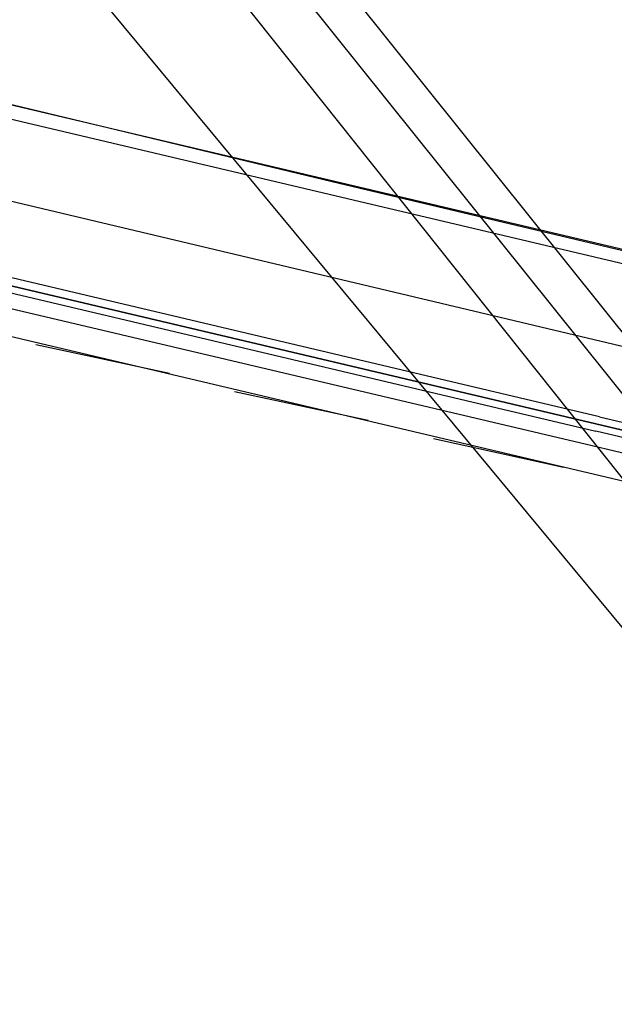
# Model space of a CAD drawing. Header units: feet. Extents: x -79 to 198, y -22 to 181.
# Tile 231 of 256: x 112.66 to 114.85, y 142.24 to 145.87. Entities that reach past the tile are written whole.
import ezdxf

# ---------------------------------------------------------------- set-up
doc = ezdxf.new("R2010")
doc.units = ezdxf.units.FT
doc.layers.add('A-LINEA', color=7, linetype='CONTINUOUS')

msp = doc.modelspace()

# ---------------------------------------------------------------- linework, layer by layer
at = {"layer": 'A-LINEA'}
for p, q in [((140.7504, 112.4542), (100.776, 160.6287)), ((140.7504, 112.4542), (103.1232, 159.3849)), ((140.7504, 112.4542), (103.1232, 159.3849)), ((140.5969, 112.4055), (103.0856, 159.2112)), ((140.277, 112.3118), (103.3057, 158.7075)), ((103.4267, 147.7244), (117.0533, 144.5111)), ((116.7067, 144.5378), (108.12, 146.5644)), ((116.5333, 143.7778), (107.9467, 145.8044)), ((112.72, 144.6711), (113.2133, 144.5644)), ((113.4533, 144.4978), (113.9467, 144.3911)), ((114.1867, 144.3244), (114.6667, 144.2178)), ((114.7733, 144.2978), (116.4, 143.9111))]:
    msp.add_line(p, q, dxfattribs=at)
for points in [[(103.1067, 159.3911), (103.0667, 159.2178), (102.5733, 157.1111), (102.8667, 156.9378), (100.9867, 148.9911), (103.5867, 148.3778), (103.4267, 147.7244), (111.4267, 145.8444), (113.8133, 145.2711), (117.8667, 144.3111), (114.9067, 131.8311), (119.4533, 130.7511), (119.2933, 130.0978), (122, 129.4578), (128.0267, 128.0444), (124.1867, 111.8044), (124.44, 111.7378), (125.7867, 111.4178), (129.48, 110.5511), (135.96, 109.0178), (135.88, 108.6844), (141.96, 107.2578)], [(103.1067, 159.3911), (103.0667, 159.2178), (102.5733, 157.1111), (102.8667, 156.9378), (100.9867, 148.9911), (103.5867, 148.3778), (103.4267, 147.7244), (111.4267, 145.8444), (113.8133, 145.2711), (117.8667, 144.3111), (114.9067, 131.8311), (119.4533, 130.7511), (119.2933, 130.0978), (122, 129.4578), (128.0267, 128.0444), (124.1867, 111.8044), (124.44, 111.7378), (125.7867, 111.4178), (129.48, 110.5511), (135.96, 109.0178), (135.88, 108.6844), (141.96, 107.2578)], [(116.64, 144.2444), (114.8533, 144.6711), (112.5467, 145.2178)], [(114.8, 144.4044), (112.4267, 144.9644), (112.4133, 144.9644), (112.4133, 144.9511), (112.4133, 144.9378), (114.7867, 144.3778), (112.4133, 144.9378), (112.4133, 144.9244), (112.4133, 144.9111), (114.7867, 144.3511)], [(112.4667, 144.8711), (112.4667, 144.8711), (112.4533, 144.8444), (114.7733, 144.2978)], [(114.8, 144.4044), (116.4933, 144.0044), (116.4933, 143.9911), (116.4933, 143.9778), (116.48, 143.9778), (114.7867, 144.3778), (116.48, 143.9778), (116.4933, 143.9778), (116.48, 143.9644), (116.48, 143.9511), (114.7867, 144.3511)]]:
    msp.add_lwpolyline(points, dxfattribs=at)

doc.saveas('drawing.dxf')
